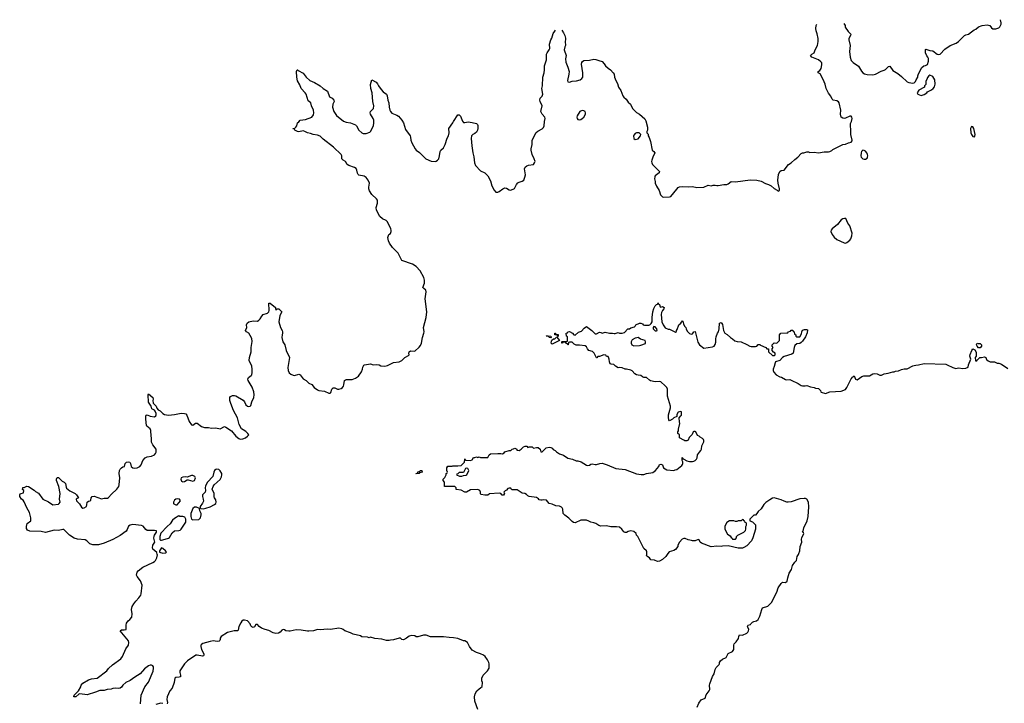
# Model space of a CAD drawing. Header units: inches. Extents: x 2608375 to 2737312, y 944064 to 1028306.
# Tile 54 of 69: x 2671948 to 2685709, y 1017918 to 1027473. Entities that reach past the tile are written whole.
import ezdxf

# ---------------------------------------------------------------- set-up
doc = ezdxf.new("R2010")
doc.units = ezdxf.units.IN
doc.header["$MEASUREMENT"] = 0
for name, color, linetype in [('C6071', 7, 'Continuous'), ('C6072', 7, 'Continuous'), ('C6081', 7, 'Continuous'), ('C6082', 7, 'Continuous')]:
    doc.layers.add(name, color=color, linetype=linetype)

msp = doc.modelspace()

# ---------------------------------------------------------------- linework, layer by layer
at = {"layer": 'C6071', "color": 5, "elevation": 60}
for points in [[(2673636, 1017910), (2673645, 1018030), (2673698, 1018150), (2673746, 1018214), (2673812, 1018368), (2673820, 1018410), (2673816, 1018430), (2673810, 1018441), (2673792, 1018452), (2673770, 1018450), (2673750, 1018440), (2673690, 1018400), (2673632, 1018328), (2673556, 1018284), (2673490, 1018235), (2673430, 1018207), (2673390, 1018170), (2673370, 1018144), (2673350, 1018129), (2673330, 1018124), (2673290, 1018129), (2673250, 1018124), (2673225, 1018115), (2673170, 1018113), (2673130, 1018097), (2673070, 1018097), (2673008, 1018072), (2672890, 1018037), (2672790, 1018049), (2672776, 1018044), (2672732, 1018010), (2672706, 1018010), (2672709, 1018030), (2672769, 1018091), (2672802, 1018150), (2672805, 1018170), (2672830, 1018201), (2672910, 1018244), (2672950, 1018259), (2673030, 1018271), (2673166, 1018374), (2673190, 1018405), (2673245, 1018455), (2673360, 1018540), (2673386, 1018574), (2673430, 1018678), (2673469, 1018730), (2673473, 1018770), (2673467, 1018790), (2673354, 1018930), (2673370, 1018946), (2673410, 1018943), (2673435, 1018950), (2673434, 1019010), (2673442, 1019038), (2673462, 1019070), (2673489, 1019091), (2673517, 1019123), (2673521, 1019170), (2673512, 1019230), (2673521, 1019270), (2673541, 1019310), (2673570, 1019347), (2673612, 1019390), (2673641, 1019430), (2673647, 1019450), (2673660, 1019570), (2673638, 1019630), (2673589, 1019690), (2673581, 1019710), (2673589, 1019750), (2673604, 1019770), (2673670, 1019820), (2673810, 1019884), (2673830, 1019898), (2673846, 1019914), (2673866, 1019950), (2673872, 1019992), (2673871, 1020000)], [(2678349, 1017830), (2678307, 1017947), (2678304, 1018010), (2678315, 1018050), (2678335, 1018090), (2678370, 1018122), (2678390, 1018132), (2678410, 1018154), (2678415, 1018210), (2678406, 1018230), (2678409, 1018270), (2678427, 1018313), (2678488, 1018370), (2678508, 1018410), (2678509, 1018469), (2678504, 1018490), (2678486, 1018526), (2678454, 1018570), (2678429, 1018589), (2678388, 1018610), (2678330, 1018629), (2678270, 1018662), (2678234, 1018710), (2678208, 1018770), (2678170, 1018789), (2678149, 1018789), (2678070, 1018822), (2678013, 1018833), (2677950, 1018836), (2677870, 1018849), (2677810, 1018845), (2677690, 1018849), (2677630, 1018869), (2677590, 1018869), (2677510, 1018849), (2677490, 1018849), (2677470, 1018859), (2677430, 1018866), (2677390, 1018856), (2677353, 1018827), (2677310, 1018804), (2677290, 1018808), (2677270, 1018828), (2677250, 1018828), (2677170, 1018804), (2677130, 1018802), (2677110, 1018795), (2677076, 1018796), (2677010, 1018815), (2676910, 1018822), (2676850, 1018842), (2676830, 1018835), (2676810, 1018842), (2676730, 1018849), (2676710, 1018859), (2676610, 1018882), (2676570, 1018902), (2676490, 1018929), (2676470, 1018948), (2676450, 1018958), (2676410, 1018969), (2676290, 1018951), (2676246, 1018954), (2676150, 1018943), (2676110, 1018949), (2676054, 1018930), (2675990, 1018925), (2675970, 1018925), (2675882, 1018942), (2675810, 1018943), (2675730, 1018924), (2675710, 1018924), (2675669, 1018929), (2675647, 1018947), (2675630, 1018948), (2675610, 1018938), (2675586, 1018914), (2675563, 1018897), (2675530, 1018893), (2675490, 1018903), (2675430, 1018936), (2675378, 1018950), (2675328, 1018970), (2675293, 1018993), (2675270, 1019018), (2675250, 1019018), (2675230, 1018986), (2675210, 1018978), (2675200, 1018980), (2675190, 1018986), (2675180, 1019000), (2675169, 1019030), (2675130, 1019069), (2675090, 1019081), (2675070, 1019079), (2675054, 1019066), (2675037, 1019043), (2675011, 1018990), (2675002, 1018938), (2674994, 1018930), (2674947, 1018933), (2674850, 1018909), (2674766, 1018850), (2674751, 1018830), (2674751, 1018809), (2674745, 1018795), (2674735, 1018785), (2674710, 1018783), (2674650, 1018789), (2674610, 1018784), (2674508, 1018752), (2674490, 1018742), (2674481, 1018730), (2674479, 1018710), (2674491, 1018670), (2674520, 1018610), (2674522, 1018590), (2674518, 1018582), (2674504, 1018576), (2674430, 1018593), (2674410, 1018589), (2674292, 1018510), (2674250, 1018468), (2674186, 1018370), (2674184, 1018350), (2674196, 1018310), (2674196, 1018290), (2674177, 1018283), (2674130, 1018279), (2674118, 1018270), (2674107, 1018210), (2674081, 1018130), (2674046, 1018090), (2674011, 1018010), (2674006, 1017970), (2674015, 1017930), (2674011, 1017910)], [(2673950, 1017916), (2673919, 1017919), (2673850, 1017899)]]:
    msp.add_lwpolyline(points, dxfattribs=at)
at = {"layer": 'C6072', "color": 5}
for points, elevation in [([(2673871, 1020000), (2673865, 1020025), (2673809, 1020070), (2673804, 1020090), (2673809, 1020130), (2673835, 1020170), (2673824, 1020224), (2673827, 1020253), (2673833, 1020270), (2673862, 1020310), (2673858, 1020330), (2673830, 1020335), (2673730, 1020333), (2673710, 1020346), (2673673, 1020393), (2673650, 1020403), (2673530, 1020415), (2673490, 1020410), (2673468, 1020392), (2673451, 1020349), (2673434, 1020326), (2673350, 1020265), (2673251, 1020209), (2673130, 1020154), (2673050, 1020134), (2672970, 1020132), (2672926, 1020146), (2672887, 1020187), (2672862, 1020202), (2672758, 1020210), (2672708, 1020228), (2672644, 1020270), (2672567, 1020347), (2672550, 1020349), (2672490, 1020332), (2672430, 1020340), (2672310, 1020303), (2672250, 1020321), (2672090, 1020325), (2672059, 1020339), (2672043, 1020363), (2672041, 1020390), (2672046, 1020414), (2672054, 1020430), (2672104, 1020470), (2672105, 1020510), (2672085, 1020585), (2672046, 1020650), (2672012, 1020732), (2671995, 1020755), (2671975, 1020770), (2671949, 1020810), (2671948, 1020830), (2671956, 1020844), (2671970, 1020852), (2672002, 1020858), (2672006, 1020890), (2671988, 1020908), (2671990, 1020934), (2672010, 1020934), (2672049, 1020951), (2672070, 1020946), (2672150, 1020896), (2672170, 1020876), (2672213, 1020853), (2672272, 1020770), (2672350, 1020736), (2672410, 1020691), (2672490, 1020701), (2672502, 1020710), (2672514, 1020730), (2672506, 1020770), (2672515, 1020850), (2672493, 1020950), (2672463, 1021030), (2672463, 1021050), (2672470, 1021074), (2672490, 1021072), (2672521, 1021041), (2672543, 1021023), (2672571, 1021010), (2672590, 1020991), (2672597, 1020937), (2672604, 1020924), (2672648, 1020888), (2672721, 1020850), (2672744, 1020830), (2672771, 1020790), (2672750, 1020782), (2672738, 1020770), (2672744, 1020750), (2672786, 1020706), (2672810, 1020659), (2672830, 1020647), (2672850, 1020649), (2672881, 1020670), (2672887, 1020690), (2672890, 1020731), (2672910, 1020743), (2672933, 1020747), (2672943, 1020757), (2672949, 1020790), (2672961, 1020810), (2672990, 1020815), (2673090, 1020775), (2673130, 1020784), (2673174, 1020786), (2673190, 1020794), (2673230, 1020839), (2673306, 1020910), (2673332, 1020948), (2673336, 1020970), (2673347, 1021070), (2673336, 1021130), (2673341, 1021170), (2673352, 1021190), (2673370, 1021208), (2673390, 1021222), (2673414, 1021230), (2673423, 1021270), (2673439, 1021290), (2673470, 1021294), (2673486, 1021286), (2673498, 1021270), (2673508, 1021228), (2673530, 1021211), (2673550, 1021205), (2673590, 1021207), (2673629, 1021230), (2673645, 1021250), (2673669, 1021310), (2673703, 1021350), (2673730, 1021365), (2673790, 1021374), (2673830, 1021390), (2673848, 1021410), (2673856, 1021430), (2673856, 1021470), (2673810, 1021530), (2673789, 1021570), (2673792, 1021628), (2673785, 1021650), (2673779, 1021730), (2673770, 1021755), (2673750, 1021775), (2673726, 1021790), (2673720, 1021800), (2673709, 1021890), (2673709, 1021930), (2673716, 1021944), (2673730, 1021952), (2673773, 1021933), (2673830, 1021923), (2673850, 1021935), (2673857, 1021950), (2673856, 1021970), (2673843, 1022003), (2673833, 1022013), (2673795, 1022035), (2673784, 1022070), (2673750, 1022128), (2673742, 1022230), (2673750, 1022242), (2673810, 1022192), (2673815, 1022170), (2673811, 1022149), (2673814, 1022114), (2673857, 1022070), (2673864, 1022044), (2673882, 1022022), (2673910, 1022005), (2673950, 1021967), (2673970, 1021956), (2674030, 1021946), (2674110, 1021954), (2674207, 1021973), (2674250, 1021970), (2674270, 1021963), (2674286, 1021946), (2674318, 1021858), (2674350, 1021811), (2674370, 1021807), (2674407, 1021833), (2674430, 1021833), (2674490, 1021788), (2674530, 1021775), (2674587, 1021773), (2674630, 1021762), (2674690, 1021767), (2674750, 1021753), (2674810, 1021785), (2674830, 1021779), (2674908, 1021728), (2674970, 1021650), (2675010, 1021617), (2675030, 1021610), (2675066, 1021614), (2675105, 1021630), (2675134, 1021650), (2675149, 1021670), (2675135, 1021690), (2675110, 1021715), (2675070, 1021738), (2675050, 1021755), (2675015, 1021815), (2674990, 1021910), (2674938, 1022010), (2674898, 1022110), (2674886, 1022150), (2674887, 1022190), (2674895, 1022205), (2674921, 1022219), (2674950, 1022221), (2674970, 1022214), (2675070, 1022156), (2675090, 1022131), (2675110, 1022090), (2675130, 1022073), (2675150, 1022066), (2675170, 1022071), (2675178, 1022082), (2675191, 1022130), (2675219, 1022190), (2675225, 1022230), (2675219, 1022270), (2675196, 1022336), (2675141, 1022430), (2675135, 1022450), (2675147, 1022470), (2675182, 1022498), (2675190, 1022511), (2675198, 1022542), (2675198, 1022590), (2675191, 1022630), (2675155, 1022710), (2675160, 1022750), (2675182, 1022830), (2675184, 1022890), (2675196, 1022976), (2675190, 1023018), (2675170, 1023058), (2675149, 1023089), (2675118, 1023110), (2675106, 1023130), (2675122, 1023170), (2675118, 1023210), (2675126, 1023230), (2675150, 1023251), (2675210, 1023266), (2675270, 1023261), (2675289, 1023271), (2675310, 1023290), (2675330, 1023331), (2675349, 1023351), (2675409, 1023371), (2675429, 1023391), (2675434, 1023406), (2675430, 1023511), (2675450, 1023511), (2675522, 1023450), (2675522, 1023430), (2675530, 1023414), (2675548, 1023432), (2675570, 1023431), (2675611, 1023390), (2675582, 1023338), (2675571, 1023250), (2675591, 1023171), (2675616, 1023130), (2675621, 1023110), (2675623, 1023090), (2675614, 1023070), (2675611, 1023031), (2675627, 1022970), (2675655, 1022930), (2675674, 1022850), (2675721, 1022750), (2675697, 1022610), (2675701, 1022570), (2675716, 1022536), (2675737, 1022517), (2675770, 1022502), (2675790, 1022500), (2675850, 1022516), (2675870, 1022510), (2675910, 1022451), (2675950, 1022431), (2675990, 1022391), (2676030, 1022374), (2676064, 1022330), (2676110, 1022298), (2676130, 1022290), (2676210, 1022279), (2676270, 1022253), (2676286, 1022254), (2676296, 1022264), (2676312, 1022308), (2676330, 1022327), (2676350, 1022328), (2676390, 1022310), (2676410, 1022308), (2676443, 1022317), (2676460, 1022330), (2676472, 1022350), (2676480, 1022370), (2676489, 1022431), (2676501, 1022439), (2676517, 1022443), (2676570, 1022442), (2676594, 1022446), (2676639, 1022461), (2676685, 1022490), (2676724, 1022550), (2676738, 1022590), (2676742, 1022618), (2676757, 1022643), (2676769, 1022651), (2676850, 1022661), (2676890, 1022651), (2676930, 1022655), (2676970, 1022647), (2676996, 1022636), (2677050, 1022631), (2677090, 1022641), (2677170, 1022679), (2677250, 1022691), (2677290, 1022710), (2677330, 1022751), (2677380, 1022780), (2677389, 1022790), (2677385, 1022810), (2677390, 1022831), (2677410, 1022843), (2677470, 1022841), (2677530, 1022894), (2677550, 1022919), (2677564, 1022950), (2677576, 1023030), (2677596, 1023090), (2677599, 1023110), (2677592, 1023170), (2677629, 1023309), (2677639, 1023390), (2677617, 1023570), (2677629, 1023670), (2677622, 1023690), (2677594, 1023714), (2677582, 1023730), (2677604, 1023790), (2677604, 1023830), (2677594, 1023870), (2677544, 1023964), (2677490, 1024021), (2677437, 1024057), (2677289, 1024109), (2677239, 1024210), (2677159, 1024290), (2677114, 1024350), (2677101, 1024381), (2677093, 1024430), (2677109, 1024471), (2677130, 1024485), (2677141, 1024510), (2677141, 1024530), (2677134, 1024550), (2677087, 1024647), (2677070, 1024664), (2677019, 1024690), (2676981, 1024721), (2676934, 1024810), (2676929, 1024850), (2676947, 1024910), (2676949, 1024950), (2676934, 1024970), (2676870, 1025029), (2676839, 1025079), (2676828, 1025108), (2676826, 1025130), (2676835, 1025190), (2676816, 1025230), (2676790, 1025265), (2676764, 1025284), (2676690, 1025301), (2676677, 1025310), (2676668, 1025328), (2676661, 1025370), (2676651, 1025391), (2676626, 1025406), (2676550, 1025434), (2676523, 1025450), (2676501, 1025490), (2676468, 1025508), (2676450, 1025530), (2676449, 1025570), (2676441, 1025590), (2676332, 1025690), (2676190, 1025801), (2676146, 1025846), (2676110, 1025857), (2676050, 1025866), (2676010, 1025883), (2675970, 1025889), (2675935, 1025910), (2675910, 1025920), (2675850, 1025905), (2675830, 1025909), (2675795, 1025930), (2675790, 1025946), (2675767, 1025947), (2675769, 1025951), (2675790, 1025951), (2675809, 1025970), (2675819, 1025990), (2675829, 1026030), (2675850, 1026045), (2675869, 1026070), (2675941, 1026079), (2676029, 1026110), (2676055, 1026145), (2676061, 1026170), (2676053, 1026210), (2676026, 1026270), (2676015, 1026310), (2675979, 1026339), (2675953, 1026430), (2675939, 1026450), (2675881, 1026510), (2675861, 1026561), (2675830, 1026618), (2675819, 1026670), (2675818, 1026750), (2675826, 1026770), (2675830, 1026771), (2675841, 1026761), (2675910, 1026723), (2675951, 1026670), (2676005, 1026625), (2676070, 1026595), (2676149, 1026549), (2676190, 1026510), (2676250, 1026476), (2676276, 1026396), (2676314, 1026374), (2676338, 1026350), (2676341, 1026330), (2676323, 1026290), (2676321, 1026250), (2676337, 1026190), (2676374, 1026134), (2676475, 1026055), (2676510, 1026041), (2676570, 1026030), (2676643, 1026003), (2676655, 1025990), (2676690, 1025930), (2676730, 1025890), (2676750, 1025883), (2676790, 1025884), (2676841, 1025899), (2676852, 1025908), (2676891, 1025990), (2676899, 1026030), (2676896, 1026070), (2676890, 1026090), (2676853, 1026150), (2676846, 1026170), (2676849, 1026191), (2676893, 1026230), (2676898, 1026270), (2676885, 1026330), (2676874, 1026450), (2676856, 1026510), (2676853, 1026567), (2676870, 1026634), (2676930, 1026599), (2676950, 1026578), (2676963, 1026550), (2676999, 1026499), (2677030, 1026466), (2677073, 1026433), (2677086, 1026410), (2677094, 1026350), (2677106, 1026310), (2677110, 1026250), (2677120, 1026210), (2677130, 1026190), (2677150, 1026168), (2677220, 1026140), (2677244, 1026124), (2677290, 1026067), (2677310, 1026030), (2677340, 1025940), (2677405, 1025850), (2677412, 1025830), (2677416, 1025790), (2677430, 1025750), (2677476, 1025670), (2677491, 1025651), (2677536, 1025616), (2677625, 1025530), (2677697, 1025497), (2677755, 1025490), (2677770, 1025495), (2677789, 1025510), (2677804, 1025530), (2677817, 1025570), (2677823, 1025630), (2677835, 1025650), (2677870, 1025683), (2677881, 1025699), (2677896, 1025730), (2677924, 1025816), (2677943, 1025850), (2677952, 1025890), (2677944, 1025950), (2678003, 1026030), (2678010, 1026051), (2678070, 1026145), (2678090, 1026145), (2678110, 1026125), (2678135, 1026055), (2678150, 1026038), (2678170, 1026036), (2678217, 1026043), (2678270, 1026038), (2678330, 1026023), (2678346, 1026010), (2678353, 1025993), (2678353, 1025950), (2678347, 1025930), (2678339, 1025910), (2678330, 1025901), (2678310, 1025884), (2678282, 1025870), (2678262, 1025850), (2678257, 1025810), (2678265, 1025710), (2678280, 1025610), (2678295, 1025555), (2678304, 1025470), (2678316, 1025436), (2678390, 1025361), (2678450, 1025331), (2678490, 1025291), (2678530, 1025222), (2678547, 1025150), (2678577, 1025090), (2678603, 1025063), (2678630, 1025061), (2678649, 1025070), (2678699, 1025110), (2678730, 1025124), (2678750, 1025120), (2678790, 1025093), (2678810, 1025091), (2678865, 1025115), (2678889, 1025170), (2678908, 1025192), (2678930, 1025204), (2678970, 1025215), (2678993, 1025230), (2679009, 1025270), (2679015, 1025305), (2679005, 1025390), (2679010, 1025411), (2679035, 1025430), (2679060, 1025440), (2679130, 1025450), (2679144, 1025470), (2679150, 1025490), (2679140, 1025530), (2679112, 1025590), (2679096, 1025650), (2679095, 1025670), (2679109, 1025730), (2679110, 1025790), (2679166, 1025894), (2679190, 1025915), (2679250, 1025945), (2679270, 1025968), (2679277, 1025990), (2679281, 1026050), (2679290, 1026090), (2679285, 1026110), (2679252, 1026152), (2679230, 1026190), (2679249, 1026270), (2679221, 1026330), (2679217, 1026350), (2679224, 1026376), (2679250, 1026405), (2679257, 1026430), (2679245, 1026510), (2679256, 1026550), (2679261, 1026670), (2679279, 1026730), (2679284, 1026770), (2679284, 1026830), (2679309, 1026910), (2679309, 1026990), (2679319, 1027010), (2679349, 1027050), (2679357, 1027070), (2679353, 1027130), (2679369, 1027190), (2679384, 1027216), (2679402, 1027278), (2679429, 1027311), (2679437, 1027325)], 60), ([(2679523, 1027327), (2679550, 1027290), (2679567, 1027250), (2679574, 1027214), (2679571, 1027151), (2679578, 1027130), (2679578, 1027110), (2679568, 1027092), (2679556, 1027050), (2679586, 1026970), (2679576, 1026924), (2679581, 1026881), (2679610, 1026810), (2679625, 1026750), (2679623, 1026710), (2679605, 1026625), (2679610, 1026602), (2679630, 1026599), (2679668, 1026612), (2679730, 1026616), (2679782, 1026630), (2679805, 1026650), (2679816, 1026670), (2679819, 1026730), (2679801, 1026850), (2679806, 1026874), (2679815, 1026890), (2679830, 1026901), (2679910, 1026907), (2679970, 1026922), (2680000, 1026915)], 60), ([(2680000, 1022765), (2679978, 1022810), (2679953, 1022833), (2679902, 1022850), (2679882, 1022870), (2679870, 1022898), (2679850, 1022915), (2679770, 1022924), (2679723, 1022923), (2679696, 1022936), (2679670, 1022966), (2679630, 1022966), (2679618, 1022962), (2679614, 1022930), (2679610, 1022926), (2679602, 1022942), (2679588, 1022948), (2679582, 1022962), (2679570, 1022966), (2679538, 1022962), (2679534, 1022950), (2679526, 1022950), (2679526, 1022970), (2679530, 1022974), (2679590, 1022974), (2679602, 1022978), (2679606, 1022990), (2679606, 1023030), (2679602, 1023042), (2679588, 1023050), (2679586, 1023090), (2679606, 1023094), (2679610, 1023112), (2679630, 1023114), (2679674, 1023090), (2679694, 1023070), (2679710, 1023062), (2679757, 1023103), (2679799, 1023121), (2679837, 1023163), (2679870, 1023185), (2679942, 1023130), (2679990, 1023081), (2680000, 1023081)], 40), ([(2680000, 1020429), (2679998, 1020430), (2679970, 1020441), (2679930, 1020449), (2679904, 1020464), (2679870, 1020476), (2679790, 1020478), (2679710, 1020439), (2679690, 1020445), (2679670, 1020459), (2679624, 1020504), (2679566, 1020546), (2679544, 1020570), (2679537, 1020630), (2679529, 1020650), (2679519, 1020659), (2679492, 1020672), (2679439, 1020679), (2679390, 1020701), (2679350, 1020709), (2679310, 1020759), (2679270, 1020764), (2679250, 1020755), (2679230, 1020755), (2679210, 1020762), (2679198, 1020778), (2679170, 1020794), (2679066, 1020810), (2679050, 1020818), (2679030, 1020838), (2679009, 1020849), (2678970, 1020855), (2678902, 1020902), (2678830, 1020902), (2678818, 1020910), (2678810, 1020926), (2678790, 1020926), (2678770, 1020918), (2678750, 1020898), (2678731, 1020889), (2678714, 1020870), (2678722, 1020850), (2678710, 1020829), (2678690, 1020829), (2678670, 1020849), (2678650, 1020855), (2678515, 1020845), (2678490, 1020829), (2678450, 1020825), (2678398, 1020838), (2678388, 1020848), (2678388, 1020870), (2678378, 1020890), (2678350, 1020908), (2678250, 1020902), (2678194, 1020870), (2678170, 1020869), (2678116, 1020896), (2678047, 1020907), (2678046, 1020930), (2678030, 1020946), (2677890, 1020946), (2677886, 1020950), (2677887, 1021007), (2677868, 1021030), (2677866, 1021050), (2677890, 1021074), (2677906, 1021110), (2677906, 1021130), (2677922, 1021138), (2677926, 1021150), (2677918, 1021170), (2677918, 1021210), (2677930, 1021234), (2677994, 1021234), (2678002, 1021238), (2678070, 1021238), (2678116, 1021244), (2678166, 1021290), (2678170, 1021334), (2678178, 1021318), (2678190, 1021314), (2678250, 1021312), (2678270, 1021322), (2678290, 1021352), (2678310, 1021352), (2678330, 1021362), (2678350, 1021354), (2678370, 1021362), (2678390, 1021354), (2678490, 1021354), (2678509, 1021390), (2678530, 1021405), (2678630, 1021411), (2678670, 1021411), (2678695, 1021405), (2678720, 1021420), (2678730, 1021432), (2678790, 1021451), (2678810, 1021452), (2678830, 1021472), (2678847, 1021473), (2678870, 1021482), (2678894, 1021470), (2678898, 1021458), (2678930, 1021452), (2678958, 1021470), (2678990, 1021502), (2679010, 1021511), (2679034, 1021510), (2679050, 1021494), (2679070, 1021502), (2679110, 1021502), (2679130, 1021482), (2679169, 1021491), (2679192, 1021492), (2679222, 1021470), (2679230, 1021434), (2679250, 1021434), (2679306, 1021490), (2679350, 1021496), (2679371, 1021491), (2679390, 1021482), (2679405, 1021465), (2679430, 1021452), (2679450, 1021432), (2679465, 1021425), (2679490, 1021405), (2679550, 1021385), (2679610, 1021345), (2679674, 1021330), (2679725, 1021305), (2679750, 1021305), (2679794, 1021294), (2679870, 1021247), (2679890, 1021243), (2679910, 1021246), (2679930, 1021261), (2679950, 1021266), (2679990, 1021255), (2680000, 1021255)], 40)]:
    msp.add_lwpolyline(points, dxfattribs=dict(at, elevation=elevation))
for points, elevation in [([(2679810, 1026205), (2679776, 1026190), (2679741, 1026130), (2679735, 1026110), (2679739, 1026090), (2679750, 1026076), (2679770, 1026071), (2679790, 1026079), (2679810, 1026091), (2679830, 1026111), (2679856, 1026150), (2679857, 1026170), (2679850, 1026189), (2679830, 1026201)], 60), ([(2679370, 1023026), (2679346, 1023030), (2679342, 1023042), (2679328, 1023048), (2679306, 1023050), (2679310, 1023054), (2679371, 1023051), (2679374, 1023030)], 40), ([(2679390, 1022938), (2679378, 1022950), (2679380, 1022980), (2679387, 1022993), (2679408, 1023012), (2679427, 1023013), (2679447, 1023033), (2679454, 1023034), (2679492, 1022988), (2679410, 1022948)], 40), ([(2679466, 1023046), (2679462, 1023062), (2679427, 1023067), (2679426, 1023090), (2679434, 1023090), (2679438, 1023078), (2679472, 1023072), (2679474, 1023050), (2679470, 1023046)], 40), ([(2674705, 1021190), (2674690, 1021186), (2674670, 1021170), (2674660, 1021150), (2674648, 1021090), (2674571, 1021010), (2674543, 1020957), (2674539, 1020930), (2674546, 1020890), (2674542, 1020870), (2674505, 1020830), (2674502, 1020810), (2674514, 1020770), (2674517, 1020743), (2674505, 1020715), (2674471, 1020670), (2674471, 1020651), (2674480, 1020640), (2674510, 1020634), (2674550, 1020645), (2674610, 1020664), (2674670, 1020697), (2674687, 1020710), (2674696, 1020730), (2674690, 1020761), (2674669, 1020790), (2674665, 1020805), (2674668, 1020850), (2674640, 1020910), (2674652, 1020950), (2674667, 1020973), (2674750, 1021045), (2674770, 1021081), (2674775, 1021110), (2674771, 1021130), (2674750, 1021169), (2674730, 1021186)], 60), ([(2678190, 1021206), (2678178, 1021202), (2678150, 1021146), (2678090, 1021146), (2678073, 1021127), (2678058, 1021122), (2678054, 1021110), (2678093, 1021093), (2678127, 1021093), (2678150, 1021102), (2678190, 1021105), (2678198, 1021110), (2678226, 1021170), (2678210, 1021198)], 40), ([(2674350, 1021103), (2674290, 1021078), (2674263, 1021083), (2674230, 1021080), (2674206, 1021070), (2674200, 1021050), (2674210, 1021023), (2674230, 1021015), (2674250, 1021020), (2674290, 1021042), (2674303, 1021043), (2674370, 1021025), (2674390, 1021034), (2674404, 1021070), (2674394, 1021090), (2674370, 1021101)], 60), ([(2677490, 1021126), (2677486, 1021130), (2677506, 1021134), (2677510, 1021152), (2677527, 1021153), (2677550, 1021172), (2677570, 1021174), (2677571, 1021149), (2677542, 1021138), (2677530, 1021128)], 40), ([(2674150, 1020777), (2674130, 1020773), (2674110, 1020758), (2674096, 1020730), (2674098, 1020710), (2674104, 1020704), (2674130, 1020692), (2674150, 1020693), (2674197, 1020750), (2674181, 1020770)], 60), ([(2674390, 1020660), (2674370, 1020643), (2674339, 1020570), (2674342, 1020530), (2674350, 1020492), (2674370, 1020483), (2674450, 1020486), (2674474, 1020510), (2674485, 1020550), (2674483, 1020570), (2674464, 1020610), (2674459, 1020639), (2674419, 1020659)], 60), ([(2674170, 1020538), (2674110, 1020501), (2674084, 1020476), (2674052, 1020428), (2674009, 1020391), (2673922, 1020298), (2673907, 1020250), (2673906, 1020210), (2673907, 1020207), (2673918, 1020198), (2673930, 1020196), (2673950, 1020202), (2674030, 1020228), (2674043, 1020237), (2674081, 1020299), (2674110, 1020327), (2674170, 1020331), (2674190, 1020338), (2674204, 1020350), (2674268, 1020450), (2674272, 1020490), (2674258, 1020518), (2674230, 1020529), (2674186, 1020530)], 60), ([(2673928, 1020092), (2673901, 1020050), (2673902, 1020030), (2673950, 1020018), (2673990, 1020023), (2673999, 1020030), (2673984, 1020050), (2673950, 1020081)], 60)]:
    msp.add_lwpolyline(points, close=True, dxfattribs=dict(at, elevation=elevation))
at = {"layer": 'C6081', "color": 5, "elevation": 40}
for points in [[(2680998, 1020000), (2680978, 1019970), (2680930, 1019929), (2680890, 1019904), (2680862, 1019902), (2680820, 1019920), (2680770, 1019922), (2680749, 1019950), (2680714, 1019974), (2680709, 1019990), (2680711, 1020000)], [(2681417, 1017863), (2681440, 1017920), (2681474, 1017966), (2681529, 1017991), (2681544, 1018036), (2681585, 1018090), (2681593, 1018110), (2681589, 1018170), (2681592, 1018188), (2681630, 1018294), (2681654, 1018330), (2681669, 1018390), (2681683, 1018417), (2681722, 1018458), (2681729, 1018471), (2681729, 1018490), (2681741, 1018510), (2681770, 1018535), (2681822, 1018558), (2681850, 1018612), (2681910, 1018642), (2681929, 1018670), (2681929, 1018729), (2681935, 1018750), (2681962, 1018778), (2681994, 1018826), (2681998, 1018850), (2682010, 1018874), (2682050, 1018872), (2682110, 1018898), (2682122, 1018910), (2682135, 1018930), (2682138, 1018950), (2682118, 1018990), (2682128, 1019010), (2682162, 1019018), (2682166, 1019030), (2682190, 1019052), (2682210, 1019062), (2682246, 1019070), (2682268, 1019090), (2682290, 1019134), (2682319, 1019230), (2682329, 1019251), (2682403, 1019277), (2682454, 1019326), (2682529, 1019470), (2682549, 1019531), (2682590, 1019592), (2682610, 1019611), (2682650, 1019607), (2682676, 1019624), (2682682, 1019670), (2682702, 1019738), (2682733, 1019787), (2682750, 1019842), (2682782, 1019890), (2682805, 1019915), (2682814, 1019970), (2682832, 1020000)]]:
    msp.add_lwpolyline(points, dxfattribs=at)
at = {"layer": 'C6082', "color": 5}
for points, elevation in [([(2680000, 1026915), (2680044, 1026904), (2680088, 1026888), (2680118, 1026858), (2680136, 1026830), (2680170, 1026796), (2680206, 1026770), (2680243, 1026730), (2680254, 1026710), (2680263, 1026670), (2680281, 1026621), (2680302, 1026582), (2680319, 1026530), (2680350, 1026482), (2680376, 1026410), (2680391, 1026391), (2680423, 1026363), (2680450, 1026318), (2680486, 1026290), (2680511, 1026230), (2680570, 1026175), (2680611, 1026150), (2680687, 1026087), (2680700, 1026060), (2680724, 1025970), (2680721, 1025930), (2680712, 1025910), (2680713, 1025893), (2680730, 1025874), (2680731, 1025850), (2680745, 1025825), (2680766, 1025770), (2680785, 1025650), (2680812, 1025630), (2680825, 1025610), (2680796, 1025550), (2680783, 1025510), (2680779, 1025490), (2680783, 1025470), (2680791, 1025450), (2680891, 1025350), (2680885, 1025330), (2680831, 1025290), (2680824, 1025276), (2680821, 1025250), (2680831, 1025210), (2680831, 1025190), (2680846, 1025146), (2680885, 1025085), (2680905, 1025025), (2680930, 1024996), (2680950, 1024991), (2681030, 1024995), (2681050, 1025001), (2681130, 1025105), (2681150, 1025125), (2681170, 1025136), (2681210, 1025141), (2681290, 1025136), (2681350, 1025143), (2681413, 1025127), (2681510, 1025131), (2681570, 1025158), (2681610, 1025151), (2681640, 1025160), (2681670, 1025161), (2681690, 1025154), (2681710, 1025154), (2681791, 1025171), (2681830, 1025171), (2681850, 1025178), (2681890, 1025211), (2681950, 1025206), (2682155, 1025235), (2682250, 1025231), (2682310, 1025216), (2682370, 1025185), (2682414, 1025170), (2682450, 1025151), (2682490, 1025112), (2682532, 1025092), (2682550, 1025074), (2682566, 1025090), (2682568, 1025110), (2682549, 1025189), (2682545, 1025230), (2682553, 1025310), (2682570, 1025352), (2682590, 1025365), (2682630, 1025371), (2682694, 1025450), (2682730, 1025471), (2682780, 1025520), (2682821, 1025550), (2682870, 1025601), (2682890, 1025611), (2682909, 1025611), (2682950, 1025625), (2682970, 1025625), (2682990, 1025618), (2683050, 1025621), (2683110, 1025611), (2683190, 1025626), (2683250, 1025626), (2683272, 1025632), (2683296, 1025644), (2683310, 1025658), (2683450, 1025726), (2683490, 1025731), (2683530, 1025751), (2683570, 1025762), (2683582, 1025778), (2683584, 1025790), (2683564, 1025870), (2683566, 1025934), (2683557, 1025990), (2683559, 1026021), (2683572, 1026050), (2683581, 1026090), (2683577, 1026110), (2683570, 1026122), (2683550, 1026123), (2683490, 1026097), (2683470, 1026093), (2683450, 1026094), (2683429, 1026110), (2683419, 1026150), (2683423, 1026210), (2683399, 1026310), (2683390, 1026324), (2683370, 1026337), (2683318, 1026350), (2683303, 1026363), (2683285, 1026404), (2683250, 1026448), (2683219, 1026510), (2683204, 1026570), (2683178, 1026638), (2683134, 1026714), (2683109, 1026730), (2683109, 1026750), (2683130, 1026762), (2683149, 1026790), (2683160, 1026840), (2683159, 1026870), (2683146, 1026886), (2683112, 1026912), (2683019, 1026950), (2683002, 1026970), (2683018, 1026990), (2683053, 1027010), (2683067, 1027050), (2683099, 1027110), (2683108, 1027170), (2683107, 1027210), (2683095, 1027275), (2683079, 1027319), (2683075, 1027350), (2683079, 1027390), (2683089, 1027411)], 60), ([(2683465, 1027420), (2683485, 1027390), (2683485, 1027370), (2683528, 1027308), (2683562, 1027270), (2683558, 1027250), (2683535, 1027210), (2683535, 1027190), (2683554, 1027114), (2683546, 1027030), (2683556, 1026950), (2683570, 1026903), (2683596, 1026876), (2683670, 1026821), (2683712, 1026752), (2683732, 1026732), (2683757, 1026717), (2683790, 1026708), (2683870, 1026704), (2683910, 1026711), (2683986, 1026754), (2684030, 1026765), (2684050, 1026778), (2684090, 1026818), (2684110, 1026822), (2684150, 1026761), (2684220, 1026720), (2684270, 1026681), (2684350, 1026606), (2684374, 1026594), (2684430, 1026586), (2684449, 1026591), (2684469, 1026611), (2684475, 1026630), (2684502, 1026670), (2684502, 1026690), (2684510, 1026714), (2684556, 1026804), (2684586, 1026830), (2684607, 1026833), (2684634, 1026846), (2684648, 1026892), (2684649, 1026930), (2684642, 1026950), (2684627, 1026967), (2684609, 1027009), (2684605, 1027055), (2684610, 1027062), (2684670, 1027044), (2684710, 1027038), (2684770, 1026991), (2684790, 1026987), (2684810, 1026991), (2684877, 1027063), (2684950, 1027111), (2685037, 1027143), (2685070, 1027166), (2685150, 1027251), (2685170, 1027261), (2685210, 1027271), (2685250, 1027305), (2685288, 1027330), (2685310, 1027338), (2685350, 1027371), (2685398, 1027390), (2685470, 1027403), (2685505, 1027390), (2685530, 1027361), (2685550, 1027347), (2685590, 1027344), (2685630, 1027361), (2685647, 1027373), (2685665, 1027410), (2685665, 1027430), (2685656, 1027473)], 60), ([(2680000, 1023081), (2680010, 1023081), (2680050, 1023105), (2680070, 1023102), (2680090, 1023092), (2680130, 1023105), (2680190, 1023093), (2680233, 1023093), (2680255, 1023085), (2680270, 1023085), (2680310, 1023102), (2680332, 1023092), (2680370, 1023091), (2680399, 1023101), (2680448, 1023150), (2680470, 1023151), (2680490, 1023165), (2680538, 1023182), (2680549, 1023191), (2680558, 1023210), (2680610, 1023231), (2680630, 1023232), (2680650, 1023222), (2680662, 1023210), (2680682, 1023202), (2680739, 1023201), (2680754, 1023206), (2680775, 1023225), (2680789, 1023250), (2680785, 1023310), (2680797, 1023390), (2680810, 1023434), (2680830, 1023474), (2680850, 1023494), (2680862, 1023498), (2680870, 1023514), (2680878, 1023498), (2680892, 1023492), (2680898, 1023458), (2680910, 1023454), (2680930, 1023462), (2680954, 1023450), (2680952, 1023430), (2680931, 1023409), (2680918, 1023382), (2680911, 1023350), (2680923, 1023250), (2680939, 1023210), (2680968, 1023168), (2681010, 1023147), (2681030, 1023146), (2681115, 1023105), (2681127, 1023113), (2681128, 1023130), (2681137, 1023143), (2681158, 1023210), (2681188, 1023232), (2681210, 1023262), (2681218, 1023258), (2681224, 1023224), (2681238, 1023190), (2681256, 1023170), (2681261, 1023150), (2681278, 1023118), (2681307, 1023087), (2681330, 1023078), (2681350, 1023082), (2681370, 1023112), (2681390, 1023114), (2681427, 1022967), (2681451, 1022930), (2681510, 1022881), (2681630, 1022899), (2681653, 1022910), (2681667, 1022933), (2681676, 1022964), (2681675, 1023010), (2681681, 1023039), (2681701, 1023090), (2681714, 1023110), (2681724, 1023150), (2681729, 1023231), (2681750, 1023242), (2681770, 1023214), (2681785, 1023130), (2681802, 1023090), (2681834, 1023074), (2681881, 1023030), (2681912, 1023012), (2681944, 1022984), (2681976, 1022976), (2682031, 1022970), (2682110, 1022935), (2682150, 1022911), (2682170, 1022906), (2682210, 1022903), (2682230, 1022906), (2682250, 1022911), (2682270, 1022934), (2682290, 1022934), (2682291, 1022931), (2682302, 1022922), (2682374, 1022890), (2682390, 1022874), (2682413, 1022873), (2682414, 1022830), (2682470, 1022781), (2682490, 1022781), (2682508, 1022790), (2682508, 1022810), (2682484, 1022824), (2682466, 1022850), (2682466, 1022870), (2682478, 1022890), (2682466, 1022910), (2682466, 1022930), (2682490, 1022954), (2682530, 1022952), (2682566, 1022990), (2682567, 1023067), (2682586, 1023090), (2682670, 1023094), (2682682, 1023098), (2682688, 1023112), (2682722, 1023118), (2682730, 1023132), (2682754, 1023134), (2682758, 1023118), (2682772, 1023112), (2682778, 1023078), (2682794, 1023070), (2682794, 1023050), (2682810, 1023042), (2682850, 1023042), (2682876, 1023084), (2682878, 1023110), (2682889, 1023131), (2682916, 1023144), (2682944, 1023144), (2682957, 1023137), (2682955, 1023095), (2682930, 1023038), (2682890, 1022979), (2682870, 1022959), (2682850, 1022949), (2682810, 1022944), (2682780, 1022920), (2682770, 1022890), (2682758, 1022810), (2682740, 1022800), (2682630, 1022765), (2682608, 1022752), (2682570, 1022709), (2682511, 1022689), (2682504, 1022676), (2682494, 1022626), (2682478, 1022590), (2682478, 1022570), (2682486, 1022546), (2682518, 1022510), (2682570, 1022481), (2682594, 1022474), (2682650, 1022446), (2682670, 1022441), (2682710, 1022443), (2682730, 1022436), (2682828, 1022388), (2682870, 1022358), (2682887, 1022353), (2682927, 1022353), (2682950, 1022358), (2683000, 1022340), (2683049, 1022331), (2683070, 1022322), (2683110, 1022318), (2683142, 1022290), (2683145, 1022270), (2683150, 1022265), (2683210, 1022247), (2683270, 1022270), (2683430, 1022282), (2683490, 1022304), (2683510, 1022331), (2683570, 1022454), (2683590, 1022481), (2683598, 1022482), (2683610, 1022494), (2683628, 1022448), (2683650, 1022441), (2683716, 1022484), (2683745, 1022495), (2683823, 1022497), (2683870, 1022523), (2683890, 1022527), (2683930, 1022525), (2683970, 1022502), (2683990, 1022502), (2684030, 1022521), (2684086, 1022530), (2684150, 1022551), (2684170, 1022552), (2684190, 1022562), (2684230, 1022565), (2684270, 1022585), (2684310, 1022591), (2684350, 1022591), (2684430, 1022635), (2684450, 1022641), (2684474, 1022646), (2684510, 1022647), (2684590, 1022667), (2684890, 1022656), (2684910, 1022651), (2684991, 1022611), (2685030, 1022598), (2685070, 1022605), (2685130, 1022598), (2685170, 1022602), (2685202, 1022618), (2685208, 1022650), (2685239, 1022730), (2685229, 1022769), (2685230, 1022794), (2685255, 1022850), (2685271, 1022871), (2685297, 1022857), (2685313, 1022827), (2685314, 1022770), (2685302, 1022750), (2685305, 1022710), (2685310, 1022702), (2685326, 1022710), (2685368, 1022752), (2685390, 1022752), (2685430, 1022762), (2685450, 1022752), (2685461, 1022721), (2685484, 1022704), (2685510, 1022692), (2685570, 1022692), (2685610, 1022672), (2685630, 1022671), (2685670, 1022656), (2685756, 1022596)], 40), ([(2680000, 1021255), (2680010, 1021255), (2680058, 1021270), (2680090, 1021273), (2680158, 1021250), (2680280, 1021200), (2680410, 1021186), (2680570, 1021124), (2680634, 1021114), (2680670, 1021114), (2680710, 1021130), (2680797, 1021143), (2680834, 1021170), (2680882, 1021230), (2680890, 1021254), (2680910, 1021262), (2680930, 1021252), (2680947, 1021207), (2680990, 1021182), (2681090, 1021172), (2681110, 1021182), (2681130, 1021185), (2681200, 1021240), (2681210, 1021254), (2681215, 1021270), (2681215, 1021295), (2681208, 1021312), (2681208, 1021352), (2681214, 1021346), (2681214, 1021334), (2681230, 1021332), (2681270, 1021305), (2681310, 1021296), (2681350, 1021296), (2681370, 1021301), (2681390, 1021311), (2681409, 1021330), (2681418, 1021350), (2681422, 1021390), (2681448, 1021430), (2681468, 1021450), (2681478, 1021470), (2681483, 1021517), (2681508, 1021572), (2681509, 1021590), (2681503, 1021603), (2681490, 1021618), (2681456, 1021636), (2681446, 1021650), (2681423, 1021663), (2681398, 1021710), (2681390, 1021715), (2681370, 1021715), (2681362, 1021710), (2681345, 1021675), (2681306, 1021634), (2681290, 1021598), (2681270, 1021588), (2681245, 1021585), (2681230, 1021598), (2681168, 1021628), (2681168, 1021670), (2681148, 1021690), (2681148, 1021710), (2681155, 1021725), (2681154, 1021750), (2681174, 1021830), (2681168, 1021852), (2681166, 1021910), (2681190, 1021934), (2681195, 1021945), (2681195, 1021990), (2681190, 1021998), (2681150, 1021988), (2681133, 1021953), (2681133, 1021927), (2681090, 1021908), (2681072, 1021890), (2681030, 1021866), (2681018, 1021878), (2681014, 1021914), (2681015, 1021950), (2681044, 1022050), (2681044, 1022070), (2681001, 1022210), (2681000, 1022310), (2680991, 1022331), (2680970, 1022356), (2680910, 1022412), (2680890, 1022417), (2680830, 1022412), (2680766, 1022426), (2680750, 1022433), (2680710, 1022472), (2680670, 1022473), (2680650, 1022481), (2680630, 1022501), (2680590, 1022502), (2680568, 1022508), (2680543, 1022523), (2680510, 1022564), (2680490, 1022576), (2680430, 1022589), (2680410, 1022589), (2680366, 1022606), (2680330, 1022613), (2680310, 1022609), (2680275, 1022630), (2680250, 1022655), (2680216, 1022656), (2680202, 1022662), (2680189, 1022690), (2680187, 1022727), (2680176, 1022756), (2680170, 1022766), (2680150, 1022766), (2680142, 1022782), (2680110, 1022788), (2680050, 1022766), (2680030, 1022766), (2680012, 1022748), (2680008, 1022748), (2680000, 1022765)], 40), ([(2682832, 1020000), (2682838, 1020010), (2682849, 1020050), (2682855, 1020110), (2682878, 1020170), (2682875, 1020210), (2682879, 1020230), (2682906, 1020290), (2682902, 1020302), (2682888, 1020310), (2682898, 1020322), (2682905, 1020370), (2682953, 1020470), (2682969, 1020530), (2682977, 1020663), (2682974, 1020730), (2682949, 1020769), (2682930, 1020779), (2682910, 1020781), (2682850, 1020774), (2682730, 1020735), (2682690, 1020729), (2682669, 1020729), (2682630, 1020742), (2682590, 1020764), (2682490, 1020789), (2682470, 1020784), (2682430, 1020764), (2682377, 1020723), (2682350, 1020695), (2682310, 1020638), (2682270, 1020598), (2682251, 1020569), (2682231, 1020549), (2682210, 1020546), (2682154, 1020490), (2682154, 1020470), (2682190, 1020454), (2682232, 1020412), (2682231, 1020350), (2682196, 1020230), (2682176, 1020190), (2682110, 1020117), (2682070, 1020095), (2682050, 1020088), (2681990, 1020086), (2681850, 1020117), (2681770, 1020115), (2681750, 1020109), (2681690, 1020112), (2681610, 1020104), (2681475, 1020155), (2681458, 1020170), (2681442, 1020202), (2681430, 1020206), (2681390, 1020188), (2681350, 1020188), (2681335, 1020195), (2681290, 1020203), (2681250, 1020223), (2681230, 1020221), (2681206, 1020210), (2681168, 1020172), (2681147, 1020130), (2681146, 1020110), (2681111, 1020069), (2681090, 1020054), (2681026, 1020034), (2681006, 1020014), (2680998, 1020000)], 40), ([(2680711, 1020000), (2680715, 1020035), (2680709, 1020049), (2680670, 1020082), (2680589, 1020249), (2680570, 1020268), (2680562, 1020290), (2680530, 1020317), (2680490, 1020329), (2680450, 1020318), (2680430, 1020306), (2680410, 1020306), (2680390, 1020315), (2680362, 1020350), (2680330, 1020379), (2680290, 1020385), (2680210, 1020383), (2680150, 1020397), (2680070, 1020393), (2680042, 1020402), (2680000, 1020429)], 40)]:
    msp.add_lwpolyline(points, dxfattribs=dict(at, elevation=elevation))
for points, elevation in [([(2684670, 1026698), (2684654, 1026690), (2684633, 1026667), (2684632, 1026650), (2684613, 1026607), (2684612, 1026568), (2684594, 1026550), (2684594, 1026530), (2684514, 1026490), (2684492, 1026450), (2684502, 1026430), (2684547, 1026413), (2684590, 1026425), (2684628, 1026452), (2684636, 1026464), (2684690, 1026491), (2684715, 1026510), (2684735, 1026535), (2684741, 1026570), (2684737, 1026630), (2684710, 1026678)], 60), ([(2680570, 1025893), (2680550, 1025882), (2680530, 1025858), (2680527, 1025850), (2680530, 1025814), (2680550, 1025796), (2680590, 1025807), (2680622, 1025850), (2680628, 1025870), (2680606, 1025890)], 60), ([(2685250, 1025978), (2685236, 1025950), (2685242, 1025890), (2685250, 1025866), (2685270, 1025838), (2685290, 1025834), (2685296, 1025844), (2685302, 1025870), (2685284, 1025950), (2685270, 1025975)], 60), ([(2683730, 1025649), (2683715, 1025630), (2683707, 1025610), (2683704, 1025570), (2683707, 1025550), (2683731, 1025530), (2683750, 1025523), (2683770, 1025523), (2683790, 1025535), (2683798, 1025550), (2683802, 1025570), (2683797, 1025590), (2683789, 1025610), (2683770, 1025635), (2683750, 1025646)], 60), ([(2683475, 1024695), (2683451, 1024689), (2683430, 1024674), (2683378, 1024610), (2683305, 1024550), (2683291, 1024529), (2683286, 1024510), (2683301, 1024470), (2683330, 1024431), (2683370, 1024401), (2683470, 1024355), (2683490, 1024351), (2683510, 1024357), (2683550, 1024390), (2683564, 1024410), (2683578, 1024450), (2683583, 1024490), (2683549, 1024590), (2683523, 1024630), (2683493, 1024693)], 60), ([(2680810, 1023186), (2680802, 1023170), (2680802, 1023150), (2680830, 1023125), (2680850, 1023122), (2680858, 1023130), (2680854, 1023150), (2680830, 1023178)], 40), ([(2680590, 1023029), (2680572, 1023028), (2680550, 1023022), (2680510, 1022998), (2680492, 1022970), (2680492, 1022950), (2680502, 1022930), (2680530, 1022912), (2680610, 1022918), (2680630, 1022925), (2680693, 1022947), (2680695, 1022970), (2680688, 1022988), (2680626, 1023006)], 40), ([(2685345, 1022945), (2685370, 1022945), (2685392, 1022930), (2685391, 1022910), (2685370, 1022886), (2685350, 1022888), (2685328, 1022910), (2685322, 1022930), (2685330, 1022952)], 40), ([(2682050, 1020486), (2682030, 1020466), (2681990, 1020466), (2681970, 1020458), (2681950, 1020458), (2681927, 1020467), (2681870, 1020468), (2681830, 1020446), (2681804, 1020396), (2681802, 1020350), (2681840, 1020280), (2681877, 1020257), (2681890, 1020234), (2681905, 1020225), (2681910, 1020214), (2681950, 1020214), (2681966, 1020230), (2681966, 1020250), (2681986, 1020270), (2682066, 1020310), (2682090, 1020334), (2682098, 1020350), (2682098, 1020390), (2682106, 1020410), (2682106, 1020430), (2682102, 1020442), (2682087, 1020447), (2682082, 1020462), (2682067, 1020467), (2682062, 1020482)], 40)]:
    msp.add_lwpolyline(points, close=True, dxfattribs=dict(at, elevation=elevation))

doc.saveas('drawing.dxf')
